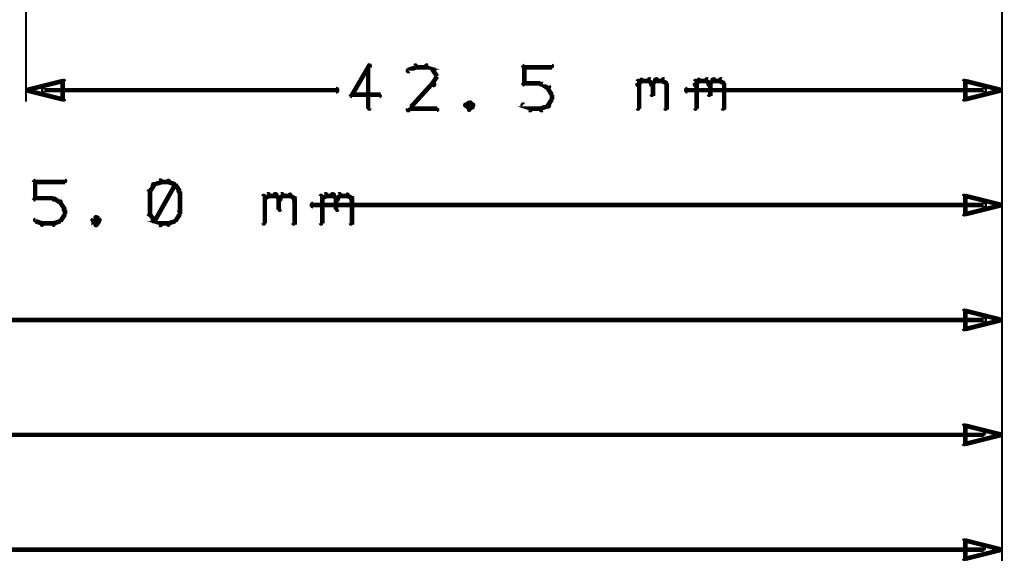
# Model space of a CAD drawing. Extents: x 98 to 599, y 121 to 517.
# Tile 10 of 77: x 206 to 249, y 121 to 145. Entities that reach past the tile are written whole.
import ezdxf

# ---------------------------------------------------------------- set-up
doc = ezdxf.new("R2010")
doc.units = 0
doc.layers.add('DIMENSIONS', color=2, linetype='CONTINUOUS')

msp = doc.modelspace()

# ---------------------------------------------------------------- linework, layer by layer
at = {"layer": 'DIMENSIONS', "color": 94}
for points in [[(248.5, 219.5, 0.1, 0.1, 1), (248.5, 219.5, 0, 0, 0), (248.5, 219.5, 0, 0, 0), (248.5, 219.5, 0.1, 0.1, 0), (248.5, 121.5, 0.1, 0.1, 0), (248.5, 121.5, 0, 0, 0), (248.5, 121.5, 0.1, 0.1, 0), (248.5, 121.5, 0.1, 0.1, 1), (248.5, 121.5, 0, 0, 0)], [(248.5, 208.9, 0.1, 0.1, 1), (248.5, 208.9, 0, 0, 0), (248.5, 208.9, 0, 0, 0), (248.5, 208.9, 0.1, 0.1, 0), (248.5, 126.5, 0.1, 0.1, 0), (248.5, 126.5, 0, 0, 0), (248.5, 126.5, 0.1, 0.1, 0), (248.5, 126.5, 0.1, 0.1, 1), (248.5, 126.5, 0, 0, 0)], [(206, 184.5, 0.1, 0.1, 1), (206, 184.5, 0, 0, 0), (206, 184.5, 0, 0, 0), (206, 184.5, 0.1, 0.1, 0), (206, 141.5, 0.1, 0.1, 0), (206, 141.5, 0, 0, 0), (206, 141.5, 0.1, 0.1, 0), (206, 141.5, 0.1, 0.1, 1), (206, 141.5, 0, 0, 0)], [(248.5, 184.5, 0.1, 0.1, 1), (248.5, 184.5, 0, 0, 0), (248.5, 184.5, 0, 0, 0), (248.5, 184.5, 0.1, 0.1, 0), (248.5, 131.5, 0.1, 0.1, 0), (248.5, 131.5, 0, 0, 0), (248.5, 131.5, 0.1, 0.1, 0), (248.5, 131.5, 0.1, 0.1, 1), (248.5, 131.5, 0, 0, 0)], [(248.5, 184.5, 0.1, 0.1, 1), (248.5, 184.5, 0, 0, 0), (248.5, 184.5, 0, 0, 0), (248.5, 184.5, 0.1, 0.1, 0), (248.5, 141.5, 0.1, 0.1, 0), (248.5, 141.5, 0, 0, 0), (248.5, 141.5, 0.1, 0.1, 0), (248.5, 141.5, 0.1, 0.1, 1), (248.5, 141.5, 0, 0, 0)], [(248.5, 167, 0.1, 0.1, 1), (248.5, 167, 0, 0, 0), (248.5, 167, 0, 0, 0), (248.5, 167, 0.1, 0.1, 0), (248.5, 136.5, 0.1, 0.1, 0), (248.5, 136.5, 0, 0, 0), (248.5, 136.5, 0.1, 0.1, 0), (248.5, 136.5, 0.1, 0.1, 1), (248.5, 136.5, 0, 0, 0)], [(221, 143, 0.1, 0.1, 1), (220.9, 143.1, 0, 0, 0), (220.9, 143, 0, 0, 0), (220.9, 143, 0.2, 0.2, 0), (220.2, 141.8, 0.2, 0.2, 0), (220.2, 141.8, 0, 0, 0), (220.2, 141.8, 0.1, 0.1, 0), (220.1, 141.8, 0.1, 0.1, 1), (220.2, 141.8, 0, 0, 0)], [(223, 143, 0.1, 0.1, 1), (222.9, 143.1, 0, 0, 0), (223, 143, 0, 0, 0), (223, 143, 0.2, 0.2, 0), (222.7, 142.9, 0.2, 0.2, 0), (222.7, 142.9, 0, 0, 0), (222.7, 142.9, 0.1, 0.1, 0), (222.6, 142.9, 0.1, 0.1, 1), (222.7, 142.8, 0, 0, 0)], [(223.7, 142.8, 0.1, 0.1, 1), (223.8, 142.9, 0, 0, 0), (223.7, 142.9, 0, 0, 0), (223.7, 142.9, 0.2, 0.2, 0), (223.4, 143, 0.2, 0.2, 0), (223.4, 143, 0, 0, 0), (223.4, 143, 0.1, 0.1, 0), (223.5, 143.1, 0.1, 0.1, 1), (223.4, 143, 0, 0, 0)], [(220.9, 141.2, 0.1, 0.1, 1), (221, 141.2, 0, 0, 0), (220.9, 141.2, 0, 0, 0), (220.9, 141.2, 0.2, 0.2, 0), (220.9, 143, 0.2, 0.2, 0), (220.9, 143, 0, 0, 0), (220.9, 143, 0.1, 0.1, 0), (221, 143, 0.1, 0.1, 1), (220.9, 143, 0, 0, 0)], [(223.4, 143, 0.1, 0.1, 1), (223.4, 143.1, 0, 0, 0), (223.4, 143, 0, 0, 0), (223.4, 143, 0.2, 0.2, 0), (223, 143, 0.2, 0.2, 0), (223, 143, 0, 0, 0), (223, 143, 0.1, 0.1, 0), (223, 143.1, 0.1, 0.1, 1), (223, 143, 0, 0, 0)], [(223.9, 142.6, 0.1, 0.1, 1), (223.9, 142.6, 0, 0, 0), (223.9, 142.6, 0, 0, 0), (223.9, 142.6, 0.2, 0.2, 0), (223.7, 142.9, 0.2, 0.2, 0), (223.7, 142.9, 0, 0, 0), (223.7, 142.9, 0.1, 0.1, 0), (223.8, 142.9, 0.1, 0.1, 1), (223.7, 142.9, 0, 0, 0)], [(227.6, 142.3, 0.1, 0.1, 1), (227.7, 142.3, 0, 0, 0), (227.7, 142.3, 0, 0, 0), (227.7, 142.3, 0.2, 0.2, 0), (227.7, 143, 0.2, 0.2, 0), (227.7, 143, 0, 0, 0), (227.7, 143, 0.1, 0.1, 0), (227.7, 143, 0.1, 0.1, 1), (227.6, 143, 0, 0, 0)], [(227.7, 143.1, 0.1, 0.1, 1), (227.7, 143, 0, 0, 0), (227.7, 143, 0, 0, 0), (227.7, 143, 0.2, 0.2, 0), (228.9, 143, 0.2, 0.2, 0), (228.9, 143, 0, 0, 0), (228.9, 143, 0.1, 0.1, 0), (228.9, 143, 0.1, 0.1, 1), (228.9, 143.1, 0, 0, 0)], [(222.6, 141.2, 0.1, 0.1, 1), (222.7, 141.1, 0, 0, 0), (222.7, 141.2, 0, 0, 0), (222.7, 141.2, 0.2, 0.2, 0), (223.7, 142.3, 0.2, 0.2, 0), (223.7, 142.3, 0, 0, 0), (223.7, 142.3, 0.1, 0.1, 0), (223.8, 142.2, 0.1, 0.1, 1), (223.7, 142.3, 0, 0, 0)], [(223.7, 142.3, 0.1, 0.1, 1), (223.8, 142.2, 0, 0, 0), (223.7, 142.3, 0, 0, 0), (223.7, 142.3, 0.2, 0.2, 0), (223.9, 142.6, 0.2, 0.2, 0), (223.9, 142.6, 0, 0, 0), (223.9, 142.6, 0.1, 0.1, 0), (223.9, 142.6, 0.1, 0.1, 1), (223.9, 142.6, 0, 0, 0)], [(228.4, 142.2, 0.1, 0.1, 1), (228.4, 142.3, 0, 0, 0), (228.4, 142.3, 0, 0, 0), (228.4, 142.3, 0.2, 0.2, 0), (227.7, 142.3, 0.2, 0.2, 0), (227.7, 142.3, 0, 0, 0), (227.7, 142.3, 0.1, 0.1, 0), (227.7, 142.3, 0.1, 0.1, 1), (227.7, 142.2, 0, 0, 0)], [(228.7, 142.1, 0.1, 0.1, 1), (228.8, 142.2, 0, 0, 0), (228.7, 142.1, 0, 0, 0), (228.7, 142.1, 0.2, 0.2, 0), (228.4, 142.3, 0.2, 0.2, 0), (228.4, 142.3, 0, 0, 0), (228.4, 142.3, 0.1, 0.1, 0), (228.5, 142.3, 0.1, 0.1, 1), (228.4, 142.2, 0, 0, 0)], [(232.6, 142.3, 0.1, 0.1, 1), (232.7, 142.2, 0, 0, 0), (232.7, 142.3, 0, 0, 0), (232.7, 142.3, 0.2, 0.2, 0), (232.8, 142.4, 0.2, 0.2, 0), (232.8, 142.4, 0, 0, 0), (232.8, 142.4, 0.1, 0.1, 0), (232.8, 142.4, 0.1, 0.1, 1), (232.8, 142.5, 0, 0, 0)], [(232.6, 141.2, 0.1, 0.1, 1), (232.7, 141.2, 0, 0, 0), (232.7, 141.2, 0, 0, 0), (232.7, 141.2, 0.2, 0.2, 0), (232.7, 142.4, 0.2, 0.2, 0), (232.7, 142.4, 0, 0, 0), (232.7, 142.4, 0.1, 0.1, 0), (232.7, 142.4, 0.1, 0.1, 1), (232.6, 142.4, 0, 0, 0)], [(232.8, 142.5, 0.1, 0.1, 1), (232.8, 142.4, 0, 0, 0), (232.8, 142.4, 0, 0, 0), (232.8, 142.4, 0.2, 0.2, 0), (233.1, 142.4, 0.2, 0.2, 0), (233.1, 142.4, 0, 0, 0), (233.1, 142.4, 0.1, 0.1, 0), (233.1, 142.4, 0.1, 0.1, 1), (233.1, 142.5, 0, 0, 0)], [(233.2, 142.5, 0.1, 0.1, 1), (233.1, 142.4, 0, 0, 0), (233.1, 142.4, 0, 0, 0), (233.1, 142.4, 0.2, 0.2, 0), (233.3, 142.3, 0.2, 0.2, 0), (233.3, 142.3, 0, 0, 0), (233.3, 142.3, 0.1, 0.1, 0), (233.2, 142.2, 0.1, 0.1, 1), (233.3, 142.3, 0, 0, 0)], [(233.2, 142.3, 0.1, 0.1, 1), (233.3, 142.2, 0, 0, 0), (233.3, 142.3, 0, 0, 0), (233.3, 142.3, 0.2, 0.2, 0), (233.4, 142.4, 0.2, 0.2, 0), (233.4, 142.4, 0, 0, 0), (233.4, 142.4, 0.1, 0.1, 0), (233.5, 142.4, 0.1, 0.1, 1), (233.4, 142.5, 0, 0, 0)], [(233.3, 142.3, 0.1, 0.1, 1), (233.2, 142.3, 0, 0, 0), (233.3, 142.3, 0, 0, 0), (233.3, 142.3, 0.2, 0.2, 0), (233.3, 141.8, 0.2, 0.2, 0), (233.3, 141.8, 0, 0, 0), (233.3, 141.8, 0.1, 0.1, 0), (233.2, 141.8, 0.1, 0.1, 1), (233.3, 141.8, 0, 0, 0)], [(233.4, 142.5, 0.1, 0.1, 1), (233.4, 142.4, 0, 0, 0), (233.4, 142.4, 0, 0, 0), (233.4, 142.4, 0.2, 0.2, 0), (233.7, 142.4, 0.2, 0.2, 0), (233.7, 142.4, 0, 0, 0), (233.7, 142.4, 0.1, 0.1, 0), (233.7, 142.4, 0.1, 0.1, 1), (233.7, 142.5, 0, 0, 0)], [(233.8, 142.5, 0.1, 0.1, 1), (233.7, 142.4, 0, 0, 0), (233.7, 142.4, 0, 0, 0), (233.7, 142.4, 0.2, 0.2, 0), (233.9, 142.3, 0.2, 0.2, 0), (233.9, 142.3, 0, 0, 0), (233.9, 142.3, 0.1, 0.1, 0), (233.9, 142.2, 0.1, 0.1, 1), (233.9, 142.3, 0, 0, 0)], [(233.9, 142.3, 0.1, 0.1, 1), (233.8, 142.3, 0, 0, 0), (233.9, 142.3, 0, 0, 0), (233.9, 142.3, 0.2, 0.2, 0), (233.9, 141.2, 0.2, 0.2, 0), (233.9, 141.2, 0, 0, 0), (233.9, 141.2, 0.1, 0.1, 0), (233.8, 141.2, 0.1, 0.1, 1), (233.9, 141.2, 0, 0, 0)], [(235.1, 142.3, 0.1, 0.1, 1), (235.2, 142.2, 0, 0, 0), (235.2, 142.3, 0, 0, 0), (235.2, 142.3, 0.2, 0.2, 0), (235.3, 142.4, 0.2, 0.2, 0), (235.3, 142.4, 0, 0, 0), (235.3, 142.4, 0.1, 0.1, 0), (235.3, 142.4, 0.1, 0.1, 1), (235.3, 142.5, 0, 0, 0)], [(235.1, 141.2, 0.1, 0.1, 1), (235.2, 141.2, 0, 0, 0), (235.2, 141.2, 0, 0, 0), (235.2, 141.2, 0.2, 0.2, 0), (235.2, 142.4, 0.2, 0.2, 0), (235.2, 142.4, 0, 0, 0), (235.2, 142.4, 0.1, 0.1, 0), (235.2, 142.4, 0.1, 0.1, 1), (235.1, 142.4, 0, 0, 0)], [(235.3, 142.5, 0.1, 0.1, 1), (235.3, 142.4, 0, 0, 0), (235.3, 142.4, 0, 0, 0), (235.3, 142.4, 0.2, 0.2, 0), (235.6, 142.4, 0.2, 0.2, 0), (235.6, 142.4, 0, 0, 0), (235.6, 142.4, 0.1, 0.1, 0), (235.6, 142.4, 0.1, 0.1, 1), (235.6, 142.5, 0, 0, 0)], [(235.7, 142.5, 0.1, 0.1, 1), (235.6, 142.4, 0, 0, 0), (235.6, 142.4, 0, 0, 0), (235.6, 142.4, 0.2, 0.2, 0), (235.8, 142.3, 0.2, 0.2, 0), (235.8, 142.3, 0, 0, 0), (235.8, 142.3, 0.1, 0.1, 0), (235.7, 142.2, 0.1, 0.1, 1), (235.8, 142.3, 0, 0, 0)], [(235.7, 142.3, 0.1, 0.1, 1), (235.8, 142.2, 0, 0, 0), (235.8, 142.3, 0, 0, 0), (235.8, 142.3, 0.2, 0.2, 0), (235.9, 142.4, 0.2, 0.2, 0), (235.9, 142.4, 0, 0, 0), (235.9, 142.4, 0.1, 0.1, 0), (236, 142.4, 0.1, 0.1, 1), (235.9, 142.5, 0, 0, 0)], [(235.8, 142.3, 0.1, 0.1, 1), (235.7, 142.3, 0, 0, 0), (235.8, 142.3, 0, 0, 0), (235.8, 142.3, 0.2, 0.2, 0), (235.8, 141.8, 0.2, 0.2, 0), (235.8, 141.8, 0, 0, 0), (235.8, 141.8, 0.1, 0.1, 0), (235.7, 141.8, 0.1, 0.1, 1), (235.8, 141.8, 0, 0, 0)], [(235.9, 142.5, 0.1, 0.1, 1), (235.9, 142.4, 0, 0, 0), (235.9, 142.4, 0, 0, 0), (235.9, 142.4, 0.2, 0.2, 0), (236.2, 142.4, 0.2, 0.2, 0), (236.2, 142.4, 0, 0, 0), (236.2, 142.4, 0.1, 0.1, 0), (236.2, 142.4, 0.1, 0.1, 1), (236.2, 142.5, 0, 0, 0)], [(236.3, 142.5, 0.1, 0.1, 1), (236.2, 142.4, 0, 0, 0), (236.2, 142.4, 0, 0, 0), (236.2, 142.4, 0.2, 0.2, 0), (236.4, 142.3, 0.2, 0.2, 0), (236.4, 142.3, 0, 0, 0), (236.4, 142.3, 0.1, 0.1, 0), (236.4, 142.2, 0.1, 0.1, 1), (236.4, 142.3, 0, 0, 0)], [(236.4, 142.3, 0.1, 0.1, 1), (236.3, 142.3, 0, 0, 0), (236.4, 142.3, 0, 0, 0), (236.4, 142.3, 0.2, 0.2, 0), (236.4, 141.2, 0.2, 0.2, 0), (236.4, 141.2, 0, 0, 0), (236.4, 141.2, 0.1, 0.1, 0), (236.3, 141.2, 0.1, 0.1, 1), (236.4, 141.2, 0, 0, 0)], [(206.8, 142.1, 0.1, 0.1, 1), (206.8, 141.9, 0, 0, 0), (206.8, 142, 0, 0, 0), (206.8, 142, 0.2, 0.2, 0), (219.5, 142, 0.2, 0.2, 0), (219.5, 142, 0, 0, 0), (219.5, 142, 0.1, 0.1, 0), (219.5, 141.9, 0.1, 0.1, 1), (219.5, 142.1, 0, 0, 0)], [(228.9, 141.8, 0.1, 0.1, 1), (228.9, 141.8, 0, 0, 0), (228.9, 141.8, 0, 0, 0), (228.9, 141.8, 0.2, 0.2, 0), (228.7, 142.1, 0.2, 0.2, 0), (228.7, 142.1, 0, 0, 0), (228.7, 142.1, 0.1, 0.1, 0), (228.8, 142.1, 0.1, 0.1, 1), (228.7, 142.1, 0, 0, 0)], [(228.8, 141.6, 0.1, 0.1, 1), (228.9, 141.6, 0, 0, 0), (228.9, 141.6, 0, 0, 0), (228.9, 141.6, 0.2, 0.2, 0), (228.9, 141.8, 0.2, 0.2, 0), (228.9, 141.8, 0, 0, 0), (228.9, 141.8, 0.1, 0.1, 0), (228.9, 141.8, 0.1, 0.1, 1), (228.8, 141.8, 0, 0, 0)], [(247.7, 141.9, 0.1, 0.1, 1), (247.7, 142.1, 0, 0, 0), (247.7, 142, 0, 0, 0), (247.7, 142, 0.2, 0.2, 0), (234.8, 142, 0.2, 0.2, 0), (234.8, 142, 0, 0, 0), (234.8, 142, 0.1, 0.1, 0), (234.8, 142.1, 0.1, 0.1, 1), (234.8, 141.9, 0, 0, 0)], [(220.2, 141.8, 0.1, 0.1, 1), (220.2, 141.7, 0, 0, 0), (220.2, 141.8, 0, 0, 0), (220.2, 141.8, 0.2, 0.2, 0), (221.4, 141.8, 0.2, 0.2, 0), (221.4, 141.8, 0, 0, 0), (221.4, 141.8, 0.1, 0.1, 0), (221.4, 141.7, 0.1, 0.1, 1), (221.4, 141.8, 0, 0, 0)], [(225.3, 141.4, 0.1, 0.1, 1), (225.3, 141.5, 0, 0, 0), (225.3, 141.5, 0, 0, 0), (225.3, 141.5, 0.2, 0.2, 0), (225.2, 141.3, 0.2, 0.2, 0), (225.2, 141.3, 0, 0, 0), (225.2, 141.3, 0.1, 0.1, 0), (225.1, 141.4, 0.1, 0.1, 1), (225.2, 141.3, 0, 0, 0)], [(225.2, 141.4, 0.1, 0.1, 1), (225.1, 141.3, 0, 0, 0), (225.2, 141.3, 0, 0, 0), (225.2, 141.3, 0.2, 0.2, 0), (225.3, 141.2, 0.2, 0.2, 0), (225.3, 141.2, 0, 0, 0), (225.3, 141.2, 0.1, 0.1, 0), (225.3, 141.1, 0.1, 0.1, 1), (225.3, 141.2, 0, 0, 0)], [(225.4, 141.3, 0.1, 0.1, 1), (225.5, 141.4, 0, 0, 0), (225.5, 141.3, 0, 0, 0), (225.5, 141.3, 0.2, 0.2, 0), (225.3, 141.5, 0.2, 0.2, 0), (225.3, 141.5, 0, 0, 0), (225.3, 141.5, 0.1, 0.1, 0), (225.3, 141.5, 0.1, 0.1, 1), (225.3, 141.4, 0, 0, 0)], [(225.3, 141.2, 0.1, 0.1, 1), (225.3, 141.1, 0, 0, 0), (225.3, 141.2, 0, 0, 0), (225.3, 141.2, 0.2, 0.2, 0), (225.5, 141.3, 0.2, 0.2, 0), (225.5, 141.3, 0, 0, 0), (225.5, 141.3, 0.1, 0.1, 0), (225.5, 141.3, 0.1, 0.1, 1), (225.4, 141.4, 0, 0, 0)], [(227.7, 141.4, 0.1, 0.1, 1), (227.6, 141.3, 0, 0, 0), (227.7, 141.3, 0, 0, 0), (227.7, 141.3, 0.2, 0.2, 0), (228, 141.2, 0.2, 0.2, 0), (228, 141.2, 0, 0, 0), (228, 141.2, 0.1, 0.1, 0), (227.9, 141.1, 0.1, 0.1, 1), (228, 141.2, 0, 0, 0)], [(228.4, 141.2, 0.1, 0.1, 1), (228.5, 141.1, 0, 0, 0), (228.4, 141.2, 0, 0, 0), (228.4, 141.2, 0.2, 0.2, 0), (228.7, 141.3, 0.2, 0.2, 0), (228.7, 141.3, 0, 0, 0), (228.7, 141.3, 0.1, 0.1, 0), (228.8, 141.3, 0.1, 0.1, 1), (228.7, 141.4, 0, 0, 0)], [(228.7, 141.3, 0.1, 0.1, 1), (228.8, 141.3, 0, 0, 0), (228.7, 141.3, 0, 0, 0), (228.7, 141.3, 0.2, 0.2, 0), (228.9, 141.6, 0.2, 0.2, 0), (228.9, 141.6, 0, 0, 0), (228.9, 141.6, 0.1, 0.1, 0), (228.9, 141.6, 0.1, 0.1, 1), (228.9, 141.7, 0, 0, 0)], [(223.9, 141.1, 0.1, 0.1, 1), (223.9, 141.2, 0, 0, 0), (223.9, 141.2, 0, 0, 0), (223.9, 141.2, 0.2, 0.2, 0), (222.7, 141.2, 0.2, 0.2, 0), (222.7, 141.2, 0, 0, 0), (222.7, 141.2, 0.1, 0.1, 0), (222.7, 141.2, 0.1, 0.1, 1), (222.7, 141.1, 0, 0, 0)], [(228, 141.2, 0.1, 0.1, 1), (228, 141.1, 0, 0, 0), (228, 141.2, 0, 0, 0), (228, 141.2, 0.2, 0.2, 0), (228.4, 141.2, 0.2, 0.2, 0), (228.4, 141.2, 0, 0, 0), (228.4, 141.2, 0.1, 0.1, 0), (228.4, 141.1, 0.1, 0.1, 1), (228.4, 141.2, 0, 0, 0)], [(206.3, 137.3, 0.1, 0.1, 1), (206.4, 137.3, 0, 0, 0), (206.4, 137.3, 0, 0, 0), (206.4, 137.3, 0.2, 0.2, 0), (206.4, 138, 0.2, 0.2, 0), (206.4, 138, 0, 0, 0), (206.4, 138, 0.1, 0.1, 0), (206.4, 138, 0.1, 0.1, 1), (206.3, 138, 0, 0, 0)], [(206.4, 138.1, 0.1, 0.1, 1), (206.4, 138, 0, 0, 0), (206.4, 138, 0, 0, 0), (206.4, 138, 0.2, 0.2, 0), (207.7, 138, 0.2, 0.2, 0), (207.7, 138, 0, 0, 0), (207.7, 138, 0.1, 0.1, 0), (207.7, 138, 0.1, 0.1, 1), (207.7, 138.1, 0, 0, 0)], [(211.9, 138, 0.1, 0.1, 1), (211.8, 138.1, 0, 0, 0), (211.9, 138, 0, 0, 0), (211.9, 138, 0.2, 0.2, 0), (211.6, 137.9, 0.2, 0.2, 0), (211.6, 137.9, 0, 0, 0), (211.6, 137.9, 0.1, 0.1, 0), (211.5, 137.9, 0.1, 0.1, 1), (211.6, 137.8, 0, 0, 0)], [(212.2, 138, 0.1, 0.1, 1), (212.2, 138.1, 0, 0, 0), (212.2, 138, 0, 0, 0), (212.2, 138, 0.2, 0.2, 0), (211.9, 138, 0.2, 0.2, 0), (211.9, 138, 0, 0, 0), (211.9, 138, 0.1, 0.1, 0), (211.9, 138.1, 0.1, 0.1, 1), (211.9, 138, 0, 0, 0)], [(212.5, 137.8, 0.1, 0.1, 1), (212.5, 137.9, 0, 0, 0), (212.5, 137.9, 0, 0, 0), (212.5, 137.9, 0.2, 0.2, 0), (212.2, 138, 0.2, 0.2, 0), (212.2, 138, 0, 0, 0), (212.2, 138, 0.1, 0.1, 0), (212.2, 138.1, 0.1, 0.1, 1), (212.2, 138, 0, 0, 0)], [(211.4, 137.6, 0.1, 0.1, 1), (211.3, 137.6, 0, 0, 0), (211.4, 137.6, 0, 0, 0), (211.4, 137.6, 0.2, 0.2, 0), (211.4, 136.6, 0.2, 0.2, 0), (211.4, 136.6, 0, 0, 0), (211.4, 136.6, 0.1, 0.1, 0), (211.3, 136.6, 0.1, 0.1, 1), (211.4, 136.6, 0, 0, 0)], [(211.6, 137.9, 0.1, 0.1, 1), (211.5, 137.9, 0, 0, 0), (211.6, 137.9, 0, 0, 0), (211.6, 137.9, 0.2, 0.2, 0), (211.4, 137.6, 0.2, 0.2, 0), (211.4, 137.6, 0, 0, 0), (211.4, 137.6, 0.1, 0.1, 0), (211.4, 137.6, 0.1, 0.1, 1), (211.4, 137.6, 0, 0, 0)], [(211.5, 136.4, 0.1, 0.1, 1), (211.6, 136.3, 0, 0, 0), (211.6, 136.3, 0, 0, 0), (211.6, 136.3, 0.2, 0.2, 0), (212.5, 137.9, 0.2, 0.2, 0), (212.5, 137.9, 0, 0, 0), (212.5, 137.9, 0.1, 0.1, 0), (212.5, 137.9, 0.1, 0.1, 1), (212.5, 137.9, 0, 0, 0)], [(212.6, 137.6, 0.1, 0.1, 1), (212.7, 137.6, 0, 0, 0), (212.7, 137.6, 0, 0, 0), (212.7, 137.6, 0.2, 0.2, 0), (212.5, 137.9, 0.2, 0.2, 0), (212.5, 137.9, 0, 0, 0), (212.5, 137.9, 0.1, 0.1, 0), (212.5, 137.9, 0.1, 0.1, 1), (212.4, 137.9, 0, 0, 0)], [(212.6, 136.6, 0.1, 0.1, 1), (212.7, 136.6, 0, 0, 0), (212.7, 136.6, 0, 0, 0), (212.7, 136.6, 0.2, 0.2, 0), (212.7, 137.6, 0.2, 0.2, 0), (212.7, 137.6, 0, 0, 0), (212.7, 137.6, 0.1, 0.1, 0), (212.7, 137.6, 0.1, 0.1, 1), (212.6, 137.6, 0, 0, 0)], [(207.2, 137.2, 0.1, 0.1, 1), (207.2, 137.3, 0, 0, 0), (207.2, 137.3, 0, 0, 0), (207.2, 137.3, 0.2, 0.2, 0), (206.4, 137.3, 0.2, 0.2, 0), (206.4, 137.3, 0, 0, 0), (206.4, 137.3, 0.1, 0.1, 0), (206.4, 137.3, 0.1, 0.1, 1), (206.4, 137.2, 0, 0, 0)], [(207.5, 137.1, 0.1, 0.1, 1), (207.5, 137.2, 0, 0, 0), (207.5, 137.1, 0, 0, 0), (207.5, 137.1, 0.2, 0.2, 0), (207.2, 137.3, 0.2, 0.2, 0), (207.2, 137.3, 0, 0, 0), (207.2, 137.3, 0.1, 0.1, 0), (207.2, 137.3, 0.1, 0.1, 1), (207.2, 137.2, 0, 0, 0)], [(207.6, 136.8, 0.1, 0.1, 1), (207.7, 136.8, 0, 0, 0), (207.7, 136.8, 0, 0, 0), (207.7, 136.8, 0.2, 0.2, 0), (207.5, 137.1, 0.2, 0.2, 0), (207.5, 137.1, 0, 0, 0), (207.5, 137.1, 0.1, 0.1, 0), (207.5, 137.1, 0.1, 0.1, 1), (207.4, 137.1, 0, 0, 0)], [(216.3, 136.2, 0.1, 0.1, 1), (216.4, 136.2, 0, 0, 0), (216.4, 136.2, 0, 0, 0), (216.4, 136.2, 0.2, 0.2, 0), (216.4, 137.4, 0.2, 0.2, 0), (216.4, 137.4, 0, 0, 0), (216.4, 137.4, 0.1, 0.1, 0), (216.4, 137.4, 0.1, 0.1, 1), (216.3, 137.4, 0, 0, 0)], [(216.4, 137.3, 0.1, 0.1, 1), (216.4, 137.2, 0, 0, 0), (216.4, 137.3, 0, 0, 0), (216.4, 137.3, 0.2, 0.2, 0), (216.6, 137.4, 0.2, 0.2, 0), (216.6, 137.4, 0, 0, 0), (216.6, 137.4, 0.1, 0.1, 0), (216.6, 137.4, 0.1, 0.1, 1), (216.5, 137.5, 0, 0, 0)], [(216.6, 137.5, 0.1, 0.1, 1), (216.6, 137.4, 0, 0, 0), (216.6, 137.4, 0, 0, 0), (216.6, 137.4, 0.2, 0.2, 0), (216.9, 137.4, 0.2, 0.2, 0), (216.9, 137.4, 0, 0, 0), (216.9, 137.4, 0.1, 0.1, 0), (216.9, 137.4, 0.1, 0.1, 1), (216.9, 137.5, 0, 0, 0)], [(216.9, 137.5, 0.1, 0.1, 1), (216.8, 137.4, 0, 0, 0), (216.9, 137.4, 0, 0, 0), (216.9, 137.4, 0.2, 0.2, 0), (217, 137.3, 0.2, 0.2, 0), (217, 137.3, 0, 0, 0), (217, 137.3, 0.1, 0.1, 0), (217, 137.2, 0.1, 0.1, 1), (217.1, 137.3, 0, 0, 0)], [(217, 137.3, 0.1, 0.1, 1), (217.1, 137.2, 0, 0, 0), (217, 137.3, 0, 0, 0), (217, 137.3, 0.2, 0.2, 0), (217.2, 137.4, 0.2, 0.2, 0), (217.2, 137.4, 0, 0, 0), (217.2, 137.4, 0.1, 0.1, 0), (217.2, 137.4, 0.1, 0.1, 1), (217.1, 137.5, 0, 0, 0)], [(217.1, 137.3, 0.1, 0.1, 1), (217, 137.3, 0, 0, 0), (217, 137.3, 0, 0, 0), (217, 137.3, 0.2, 0.2, 0), (217, 136.8, 0.2, 0.2, 0), (217, 136.8, 0, 0, 0), (217, 136.8, 0.1, 0.1, 0), (217, 136.8, 0.1, 0.1, 1), (217.1, 136.8, 0, 0, 0)], [(217.2, 137.5, 0.1, 0.1, 1), (217.2, 137.4, 0, 0, 0), (217.2, 137.4, 0, 0, 0), (217.2, 137.4, 0.2, 0.2, 0), (217.5, 137.4, 0.2, 0.2, 0), (217.5, 137.4, 0, 0, 0), (217.5, 137.4, 0.1, 0.1, 0), (217.5, 137.4, 0.1, 0.1, 1), (217.5, 137.5, 0, 0, 0)], [(217.5, 137.5, 0.1, 0.1, 1), (217.5, 137.4, 0, 0, 0), (217.5, 137.4, 0, 0, 0), (217.5, 137.4, 0.2, 0.2, 0), (217.7, 137.3, 0.2, 0.2, 0), (217.7, 137.3, 0, 0, 0), (217.7, 137.3, 0.1, 0.1, 0), (217.6, 137.2, 0.1, 0.1, 1), (217.7, 137.3, 0, 0, 0)], [(217.7, 137.3, 0.1, 0.1, 1), (217.6, 137.3, 0, 0, 0), (217.7, 137.3, 0, 0, 0), (217.7, 137.3, 0.2, 0.2, 0), (217.7, 136.2, 0.2, 0.2, 0), (217.7, 136.2, 0, 0, 0), (217.7, 136.2, 0.1, 0.1, 0), (217.6, 136.2, 0.1, 0.1, 1), (217.7, 136.2, 0, 0, 0)], [(247.7, 136.9, 0.1, 0.1, 1), (247.7, 137.1, 0, 0, 0), (247.7, 137, 0, 0, 0), (247.7, 137, 0.2, 0.2, 0), (218.5, 137, 0.2, 0.2, 0), (218.5, 137, 0, 0, 0), (218.5, 137, 0.1, 0.1, 0), (218.5, 137.1, 0.1, 0.1, 1), (218.5, 136.9, 0, 0, 0)], [(218.8, 136.2, 0.1, 0.1, 1), (218.9, 136.2, 0, 0, 0), (218.9, 136.2, 0, 0, 0), (218.9, 136.2, 0.2, 0.2, 0), (218.9, 137.4, 0.2, 0.2, 0), (218.9, 137.4, 0, 0, 0), (218.9, 137.4, 0.1, 0.1, 0), (218.9, 137.4, 0.1, 0.1, 1), (218.8, 137.4, 0, 0, 0)], [(218.9, 137.3, 0.1, 0.1, 1), (218.9, 137.2, 0, 0, 0), (218.9, 137.3, 0, 0, 0), (218.9, 137.3, 0.2, 0.2, 0), (219.1, 137.4, 0.2, 0.2, 0), (219.1, 137.4, 0, 0, 0), (219.1, 137.4, 0.1, 0.1, 0), (219.1, 137.4, 0.1, 0.1, 1), (219, 137.5, 0, 0, 0)], [(219.1, 137.5, 0.1, 0.1, 1), (219.1, 137.4, 0, 0, 0), (219.1, 137.4, 0, 0, 0), (219.1, 137.4, 0.2, 0.2, 0), (219.4, 137.4, 0.2, 0.2, 0), (219.4, 137.4, 0, 0, 0), (219.4, 137.4, 0.1, 0.1, 0), (219.4, 137.4, 0.1, 0.1, 1), (219.4, 137.5, 0, 0, 0)], [(219.4, 137.5, 0.1, 0.1, 1), (219.3, 137.4, 0, 0, 0), (219.4, 137.4, 0, 0, 0), (219.4, 137.4, 0.2, 0.2, 0), (219.5, 137.3, 0.2, 0.2, 0), (219.5, 137.3, 0, 0, 0), (219.5, 137.3, 0.1, 0.1, 0), (219.5, 137.2, 0.1, 0.1, 1), (219.6, 137.3, 0, 0, 0)], [(219.5, 137.3, 0.1, 0.1, 1), (219.6, 137.2, 0, 0, 0), (219.5, 137.3, 0, 0, 0), (219.5, 137.3, 0.2, 0.2, 0), (219.7, 137.4, 0.2, 0.2, 0), (219.7, 137.4, 0, 0, 0), (219.7, 137.4, 0.1, 0.1, 0), (219.7, 137.4, 0.1, 0.1, 1), (219.6, 137.5, 0, 0, 0)], [(219.6, 137.3, 0.1, 0.1, 1), (219.5, 137.3, 0, 0, 0), (219.5, 137.3, 0, 0, 0), (219.5, 137.3, 0.2, 0.2, 0), (219.5, 136.8, 0.2, 0.2, 0), (219.5, 136.8, 0, 0, 0), (219.5, 136.8, 0.1, 0.1, 0), (219.5, 136.8, 0.1, 0.1, 1), (219.6, 136.8, 0, 0, 0)], [(219.7, 137.5, 0.1, 0.1, 1), (219.7, 137.4, 0, 0, 0), (219.7, 137.4, 0, 0, 0), (219.7, 137.4, 0.2, 0.2, 0), (220, 137.4, 0.2, 0.2, 0), (220, 137.4, 0, 0, 0), (220, 137.4, 0.1, 0.1, 0), (220, 137.4, 0.1, 0.1, 1), (220, 137.5, 0, 0, 0)], [(220, 137.5, 0.1, 0.1, 1), (220, 137.4, 0, 0, 0), (220, 137.4, 0, 0, 0), (220, 137.4, 0.2, 0.2, 0), (220.2, 137.3, 0.2, 0.2, 0), (220.2, 137.3, 0, 0, 0), (220.2, 137.3, 0.1, 0.1, 0), (220.1, 137.2, 0.1, 0.1, 1), (220.2, 137.3, 0, 0, 0)], [(220.2, 137.3, 0.1, 0.1, 1), (220.1, 137.3, 0, 0, 0), (220.2, 137.3, 0, 0, 0), (220.2, 137.3, 0.2, 0.2, 0), (220.2, 136.2, 0.2, 0.2, 0), (220.2, 136.2, 0, 0, 0), (220.2, 136.2, 0.1, 0.1, 0), (220.1, 136.2, 0.1, 0.1, 1), (220.2, 136.2, 0, 0, 0)], [(207.4, 136.3, 0.1, 0.1, 1), (207.5, 136.3, 0, 0, 0), (207.5, 136.3, 0, 0, 0), (207.5, 136.3, 0.2, 0.2, 0), (207.7, 136.6, 0.2, 0.2, 0), (207.7, 136.6, 0, 0, 0), (207.7, 136.6, 0.1, 0.1, 0), (207.7, 136.6, 0.1, 0.1, 1), (207.6, 136.7, 0, 0, 0)], [(207.6, 136.6, 0.1, 0.1, 1), (207.7, 136.6, 0, 0, 0), (207.7, 136.6, 0, 0, 0), (207.7, 136.6, 0.2, 0.2, 0), (207.7, 136.8, 0.2, 0.2, 0), (207.7, 136.8, 0, 0, 0), (207.7, 136.8, 0.1, 0.1, 0), (207.7, 136.8, 0.1, 0.1, 1), (207.6, 136.8, 0, 0, 0)], [(211.4, 136.7, 0.1, 0.1, 1), (211.4, 136.6, 0, 0, 0), (211.4, 136.6, 0, 0, 0), (211.4, 136.6, 0.2, 0.2, 0), (211.6, 136.3, 0.2, 0.2, 0), (211.6, 136.3, 0, 0, 0), (211.6, 136.3, 0.1, 0.1, 0), (211.5, 136.3, 0.1, 0.1, 1), (211.6, 136.3, 0, 0, 0)], [(212.4, 136.3, 0.1, 0.1, 1), (212.5, 136.3, 0, 0, 0), (212.5, 136.3, 0, 0, 0), (212.5, 136.3, 0.2, 0.2, 0), (212.7, 136.6, 0.2, 0.2, 0), (212.7, 136.6, 0, 0, 0), (212.7, 136.6, 0.1, 0.1, 0), (212.7, 136.6, 0.1, 0.1, 1), (212.6, 136.7, 0, 0, 0)], [(206.4, 136.4, 0.1, 0.1, 1), (206.4, 136.3, 0, 0, 0), (206.4, 136.3, 0, 0, 0), (206.4, 136.3, 0.2, 0.2, 0), (206.7, 136.2, 0.2, 0.2, 0), (206.7, 136.2, 0, 0, 0), (206.7, 136.2, 0.1, 0.1, 0), (206.7, 136.1, 0.1, 0.1, 1), (206.7, 136.2, 0, 0, 0)], [(207.2, 136.2, 0.1, 0.1, 1), (207.2, 136.1, 0, 0, 0), (207.2, 136.2, 0, 0, 0), (207.2, 136.2, 0.2, 0.2, 0), (207.5, 136.3, 0.2, 0.2, 0), (207.5, 136.3, 0, 0, 0), (207.5, 136.3, 0.1, 0.1, 0), (207.5, 136.3, 0.1, 0.1, 1), (207.5, 136.4, 0, 0, 0)], [(209.1, 136.4, 0.1, 0.1, 1), (209, 136.5, 0, 0, 0), (209.1, 136.5, 0, 0, 0), (209.1, 136.5, 0.2, 0.2, 0), (208.9, 136.3, 0.2, 0.2, 0), (208.9, 136.3, 0, 0, 0), (208.9, 136.3, 0.1, 0.1, 0), (208.9, 136.4, 0.1, 0.1, 1), (208.9, 136.3, 0, 0, 0)], [(208.9, 136.4, 0.1, 0.1, 1), (208.9, 136.3, 0, 0, 0), (208.9, 136.3, 0, 0, 0), (208.9, 136.3, 0.2, 0.2, 0), (209.1, 136.2, 0.2, 0.2, 0), (209.1, 136.2, 0, 0, 0), (209.1, 136.2, 0.1, 0.1, 0), (209, 136.1, 0.1, 0.1, 1), (209.1, 136.2, 0, 0, 0)], [(209.2, 136.3, 0.1, 0.1, 1), (209.2, 136.4, 0, 0, 0), (209.2, 136.3, 0, 0, 0), (209.2, 136.3, 0.2, 0.2, 0), (209.1, 136.5, 0.2, 0.2, 0), (209.1, 136.5, 0, 0, 0), (209.1, 136.5, 0.1, 0.1, 0), (209.1, 136.5, 0.1, 0.1, 1), (209, 136.4, 0, 0, 0)], [(209, 136.2, 0.1, 0.1, 1), (209.1, 136.1, 0, 0, 0), (209.1, 136.2, 0, 0, 0), (209.1, 136.2, 0.2, 0.2, 0), (209.2, 136.3, 0.2, 0.2, 0), (209.2, 136.3, 0, 0, 0), (209.2, 136.3, 0.1, 0.1, 0), (209.2, 136.3, 0.1, 0.1, 1), (209.2, 136.4, 0, 0, 0)], [(211.6, 136.4, 0.1, 0.1, 1), (211.5, 136.3, 0, 0, 0), (211.6, 136.3, 0, 0, 0), (211.6, 136.3, 0.2, 0.2, 0), (211.9, 136.2, 0.2, 0.2, 0), (211.9, 136.2, 0, 0, 0), (211.9, 136.2, 0.1, 0.1, 0), (211.8, 136.1, 0.1, 0.1, 1), (211.9, 136.2, 0, 0, 0)], [(212.2, 136.2, 0.1, 0.1, 1), (212.2, 136.1, 0, 0, 0), (212.2, 136.2, 0, 0, 0), (212.2, 136.2, 0.2, 0.2, 0), (212.5, 136.3, 0.2, 0.2, 0), (212.5, 136.3, 0, 0, 0), (212.5, 136.3, 0.1, 0.1, 0), (212.5, 136.3, 0.1, 0.1, 1), (212.5, 136.4, 0, 0, 0)], [(206.7, 136.2, 0.1, 0.1, 1), (206.7, 136.1, 0, 0, 0), (206.7, 136.2, 0, 0, 0), (206.7, 136.2, 0.2, 0.2, 0), (207.2, 136.2, 0.2, 0.2, 0), (207.2, 136.2, 0, 0, 0), (207.2, 136.2, 0.1, 0.1, 0), (207.2, 136.1, 0.1, 0.1, 1), (207.2, 136.2, 0, 0, 0)], [(211.9, 136.2, 0.1, 0.1, 1), (211.9, 136.1, 0, 0, 0), (211.9, 136.2, 0, 0, 0), (211.9, 136.2, 0.2, 0.2, 0), (212.2, 136.2, 0.2, 0.2, 0), (212.2, 136.2, 0, 0, 0), (212.2, 136.2, 0.1, 0.1, 0), (212.2, 136.1, 0.1, 0.1, 1), (212.2, 136.2, 0, 0, 0)], [(247.7, 131.9, 0.1, 0.1, 1), (247.7, 132.1, 0, 0, 0), (247.7, 132, 0, 0, 0), (247.7, 132, 0.2, 0.2, 0), (203.3, 132, 0.2, 0.2, 0), (203.3, 132, 0, 0, 0), (203.3, 132, 0.1, 0.1, 0), (203.3, 132.1, 0.1, 0.1, 1), (203.3, 131.9, 0, 0, 0)], [(247.7, 127, 0.1, 0.1, 1), (247.7, 127.1, 0, 0, 0), (247.7, 127, 0, 0, 0), (247.7, 127, 0.2, 0.2, 0), (192, 127, 0.2, 0.2, 0), (192, 127, 0, 0, 0), (192, 127, 0.1, 0.1, 0), (192, 127.1, 0.1, 0.1, 1), (192, 127, 0, 0, 0)], [(247.7, 122, 0.1, 0.1, 1), (247.7, 122.1, 0, 0, 0), (247.7, 122, 0, 0, 0), (247.7, 122, 0.2, 0.2, 0), (185.8, 122, 0.2, 0.2, 0), (185.8, 122, 0, 0, 0), (185.8, 122, 0.1, 0.1, 0), (185.8, 122.1, 0.1, 0.1, 1), (185.8, 122, 0, 0, 0)]]:
    msp.add_lwpolyline(points, format="xyseb", dxfattribs=at)
for points in [[(206, 142, 0.1, 0.1, 1), (206, 142, 0, 0, 0), (206, 142, 0, 0, 0), (206, 142, 0.2, 0.2, 0), (207.6, 142.4, 0, 0, 0), (207.6, 142.4, 0.1, 0.1, 0), (207.6, 142.4, 0.1, 0.1, 1), (207.6, 142.4, 0, 0, 0), (207.7, 142.4, 0.1, 0.1, 1), (207.6, 142.4, 0, 0, 0), (207.6, 142.4, 0, 0, 0), (207.6, 142.4, 0.2, 0.2, 0), (207.6, 141.6, 0, 0, 0), (207.6, 141.6, 0.1, 0.1, 0), (207.6, 141.6, 0.1, 0.1, 1), (207.7, 141.6, 0, 0, 0), (207.6, 141.6, 0.1, 0.1, 1), (207.6, 141.6, 0, 0, 0), (207.6, 141.6, 0, 0, 0), (207.6, 141.6, 0.2, 0.2, 0), (206, 142, 0.2, 0.2, 0), (206, 142, 0, 0, 0), (206, 142, 0.1, 0.1, 0), (206, 142, 0.1, 0.1, 1), (206, 142, 0, 0, 0)], [(248.5, 142, 0.1, 0.1, 1), (248.5, 142, 0, 0, 0), (248.5, 142, 0, 0, 0), (248.5, 142, 0.2, 0.2, 0), (246.9, 141.6, 0, 0, 0), (246.9, 141.6, 0.1, 0.1, 0), (246.9, 141.6, 0.1, 0.1, 1), (246.9, 141.6, 0, 0, 0), (246.8, 141.6, 0.1, 0.1, 1), (246.9, 141.6, 0, 0, 0), (246.9, 141.6, 0, 0, 0), (246.9, 141.6, 0.2, 0.2, 0), (246.9, 142.4, 0, 0, 0), (246.9, 142.4, 0.1, 0.1, 0), (246.9, 142.4, 0.1, 0.1, 1), (246.8, 142.4, 0, 0, 0), (246.9, 142.4, 0.1, 0.1, 1), (246.9, 142.4, 0, 0, 0), (246.9, 142.4, 0, 0, 0), (246.9, 142.4, 0.2, 0.2, 0), (248.5, 142, 0.2, 0.2, 0), (248.5, 142, 0, 0, 0), (248.5, 142, 0.1, 0.1, 0), (248.5, 142, 0.1, 0.1, 1), (248.5, 142, 0, 0, 0)], [(248.5, 137, 0.1, 0.1, 1), (248.5, 137, 0, 0, 0), (248.5, 137, 0, 0, 0), (248.5, 137, 0.2, 0.2, 0), (246.9, 136.6, 0, 0, 0), (246.9, 136.6, 0.1, 0.1, 0), (246.9, 136.6, 0.1, 0.1, 1), (246.9, 136.6, 0, 0, 0), (246.8, 136.6, 0.1, 0.1, 1), (246.9, 136.6, 0, 0, 0), (246.9, 136.6, 0, 0, 0), (246.9, 136.6, 0.2, 0.2, 0), (246.9, 137.4, 0, 0, 0), (246.9, 137.4, 0.1, 0.1, 0), (246.9, 137.4, 0.1, 0.1, 1), (246.8, 137.4, 0, 0, 0), (246.9, 137.4, 0.1, 0.1, 1), (246.9, 137.4, 0, 0, 0), (246.9, 137.4, 0, 0, 0), (246.9, 137.4, 0.2, 0.2, 0), (248.5, 137, 0.2, 0.2, 0), (248.5, 137, 0, 0, 0), (248.5, 137, 0.1, 0.1, 0), (248.5, 137, 0.1, 0.1, 1), (248.5, 137, 0, 0, 0)], [(248.5, 132, 0.1, 0.1, 1), (248.5, 132, 0, 0, 0), (248.5, 132, 0, 0, 0), (248.5, 132, 0.2, 0.2, 0), (246.9, 131.6, 0, 0, 0), (246.9, 131.6, 0.1, 0.1, 0), (246.9, 131.6, 0.1, 0.1, 1), (246.9, 131.6, 0, 0, 0), (246.8, 131.6, 0.1, 0.1, 1), (246.9, 131.6, 0, 0, 0), (246.9, 131.6, 0, 0, 0), (246.9, 131.6, 0.2, 0.2, 0), (246.9, 132.4, 0, 0, 0), (246.9, 132.4, 0.1, 0.1, 0), (246.9, 132.4, 0.1, 0.1, 1), (246.8, 132.4, 0, 0, 0), (246.9, 132.4, 0.1, 0.1, 1), (246.9, 132.4, 0, 0, 0), (246.9, 132.4, 0, 0, 0), (246.9, 132.4, 0.2, 0.2, 0), (248.5, 132, 0.2, 0.2, 0), (248.5, 132, 0, 0, 0), (248.5, 132, 0.1, 0.1, 0), (248.5, 132, 0.1, 0.1, 1), (248.5, 132, 0, 0, 0)], [(248.5, 127, 0.1, 0.1, 1), (248.5, 127, 0, 0, 0), (248.5, 127, 0, 0, 0), (248.5, 127, 0.2, 0.2, 0), (246.9, 126.6, 0, 0, 0), (246.9, 126.6, 0.1, 0.1, 0), (246.9, 126.6, 0.1, 0.1, 1), (246.9, 126.6, 0, 0, 0), (246.8, 126.6, 0.1, 0.1, 1), (246.9, 126.6, 0, 0, 0), (246.9, 126.6, 0, 0, 0), (246.9, 126.6, 0.2, 0.2, 0), (246.9, 127.4, 0, 0, 0), (246.9, 127.4, 0.1, 0.1, 0), (246.9, 127.4, 0.1, 0.1, 1), (246.8, 127.4, 0, 0, 0), (246.9, 127.4, 0.1, 0.1, 1), (246.9, 127.4, 0, 0, 0), (246.9, 127.4, 0, 0, 0), (246.9, 127.4, 0.2, 0.2, 0), (248.5, 127, 0.2, 0.2, 0), (248.5, 127, 0, 0, 0), (248.5, 127, 0.1, 0.1, 0), (248.5, 127, 0.1, 0.1, 1), (248.5, 127, 0, 0, 0)], [(248.5, 122, 0.1, 0.1, 1), (248.5, 122, 0, 0, 0), (248.5, 122, 0, 0, 0), (248.5, 122, 0.2, 0.2, 0), (246.9, 121.6, 0, 0, 0), (246.9, 121.6, 0.1, 0.1, 0), (246.9, 121.6, 0.1, 0.1, 1), (246.9, 121.6, 0, 0, 0), (246.8, 121.6, 0.1, 0.1, 1), (246.9, 121.6, 0, 0, 0), (246.9, 121.6, 0, 0, 0), (246.9, 121.6, 0.2, 0.2, 0), (246.9, 122.4, 0, 0, 0), (246.9, 122.4, 0.1, 0.1, 0), (246.9, 122.4, 0.1, 0.1, 1), (246.8, 122.4, 0, 0, 0), (246.9, 122.4, 0.1, 0.1, 1), (246.9, 122.4, 0, 0, 0), (246.9, 122.4, 0, 0, 0), (246.9, 122.4, 0.2, 0.2, 0), (248.5, 122, 0.2, 0.2, 0), (248.5, 122, 0, 0, 0), (248.5, 122, 0.1, 0.1, 0), (248.5, 122, 0.1, 0.1, 1), (248.5, 122, 0, 0, 0)]]:
    msp.add_lwpolyline(points, format="xyseb", close=True, dxfattribs=at)

doc.saveas('drawing.dxf')
